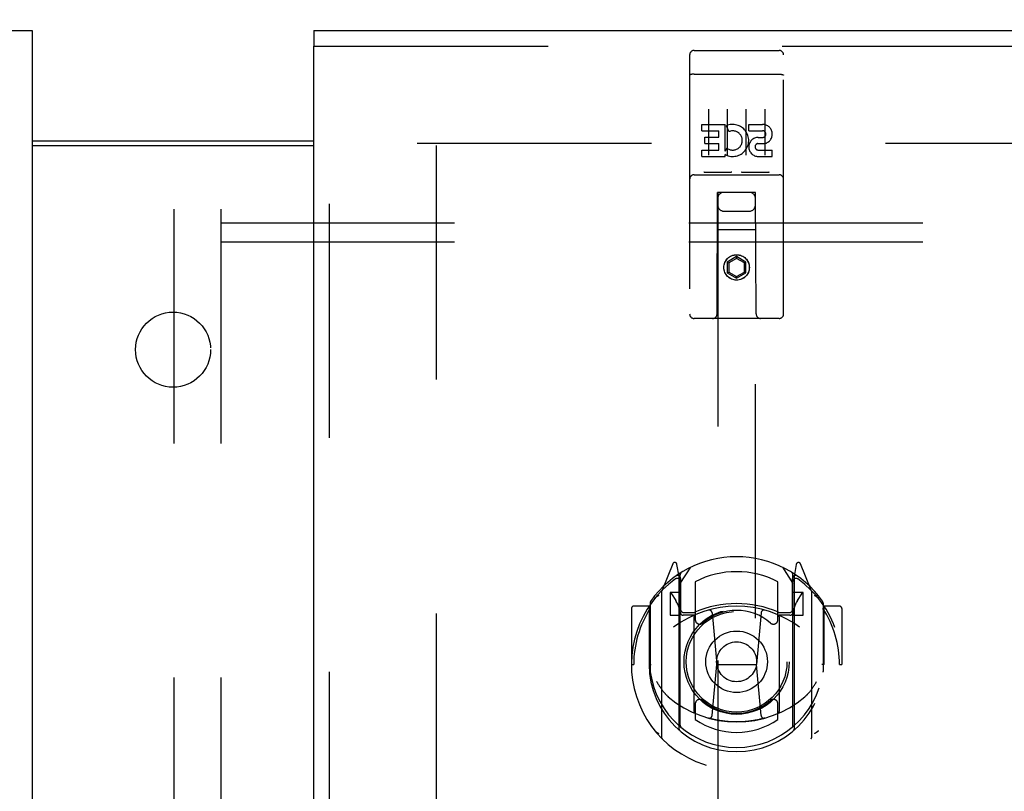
# Model space of a CAD drawing. Header units: inches. Extents: x 0 to 283, y 0 to 183.
# Tile 51 of 116: x 100 to 106, y 126 to 131. Entities that reach past the tile are written whole.
import ezdxf

# ---------------------------------------------------------------- set-up
doc = ezdxf.new("R2010")
doc.units = ezdxf.units.IN
doc.header["$LTSCALE"] = 15.583333
doc.header["$MEASUREMENT"] = 0
doc.linetypes.add('HIDDEN', pattern=[0.2, 0.1, -0.1])
doc.layers.get('0').update_dxf_attribs({"linetype": 'CONTINUOUS'})
for name, color, linetype in [('DEFAULT_2', 8, 'HIDDEN'), ('LEFTHAND_DOOR_ASSEMBLY', 7, 'CONTINUOUS'), ('RIGHTHAND_DOOR_ASSEMBLY', 7, 'CONTINUOUS'), ('SUBPANEL', 7, 'CONTINUOUS')]:
    doc.layers.add(name, color=color, linetype=linetype)

msp = doc.modelspace()

# ---------------------------------------------------------------- linework, layer by layer
at = {"color": 7, "linetype": 'Continuous'}
msp.add_line((99.8003, 130.4268), (101.6753, 130.4268), dxfattribs=at)
at = {"color": 3, "linetype": 'Continuous'}
msp.add_line((99.8003, 130.3968), (101.6753, 130.3968), dxfattribs=at)
at = {"layer": 'DEFAULT_2', "color": 8, "linetype": 'HIDDEN'}
for p, q in [((100.7461, 97.2463), (100.7461, 132.2422)), ((101.0586, 97.2463), (101.0586, 132.2422)), ((102.3628, 130.4118), (137.3316, 130.4118)), ((102.4878, 130.3968), (102.4878, 57.4268))]:
    msp.add_line(p, q, dxfattribs=at)
at = {"layer": 'LEFTHAND_DOOR_ASSEMBLY', "color": 3, "linetype": 'Continuous'}
for p, q in [((62.8628, 131.1618), (99.8003, 131.1618)), ((99.8003, 131.0578), (99.8003, 56.7658))]:
    msp.add_line(p, q, dxfattribs=at)
at = {"layer": 'LEFTHAND_DOOR_ASSEMBLY', "color": 7, "linetype": 'Continuous'}
msp.add_line((99.8003, 131.1618), (99.8003, 131.0578), dxfattribs=at)
at = {"layer": 'LEFTHAND_DOOR_ASSEMBLY', "color": 8, "linetype": 'HIDDEN'}
msp.add_line((62.8628, 131.0578), (99.8003, 131.0578), dxfattribs=at)
at = {"layer": 'RIGHTHAND_DOOR_ASSEMBLY', "color": 7, "linetype": 'Continuous'}
msp.add_line((101.6753, 131.1618), (101.6753, 131.0578), dxfattribs=at)
at = {"layer": 'RIGHTHAND_DOOR_ASSEMBLY', "color": 3, "linetype": 'Continuous'}
for p, q in [((101.6753, 131.1618), (138.6128, 131.1618)), ((101.6753, 56.7658), (101.6753, 131.0578))]:
    msp.add_line(p, q, dxfattribs=at)
at = {"layer": 'RIGHTHAND_DOOR_ASSEMBLY', "color": 8, "linetype": 'HIDDEN'}
for p, q in [((101.6753, 131.0578), (138.6128, 131.0578)), ((101.7793, 56.7658), (101.7793, 131.0578)), ((104.1753, 130.9993), (104.1753, 129.2743)), ((104.2053, 131.0293), (104.7703, 131.0293)), ((104.8003, 129.2743), (104.8003, 130.9993)), ((104.1919, 130.8706), (104.1912, 130.8705)), ((104.1927, 130.8706), (104.1919, 130.8706)), ((104.1934, 130.8707), (104.1927, 130.8706)), ((104.1942, 130.8708), (104.1934, 130.8707)), ((104.195, 130.8709), (104.1942, 130.8708)), ((104.1958, 130.871), (104.195, 130.8709)), ((104.1966, 130.871), (104.1958, 130.871)), ((104.1974, 130.8711), (104.1966, 130.871)), ((104.1982, 130.8711), (104.1974, 130.8711)), ((104.199, 130.8712), (104.1982, 130.8711)), ((104.1999, 130.8712), (104.199, 130.8712)), ((104.2007, 130.8712), (104.1999, 130.8712)), ((104.2015, 130.8713), (104.2007, 130.8712)), ((104.2024, 130.8713), (104.2015, 130.8713)), ((104.2032, 130.8713), (104.2024, 130.8713)), ((104.204, 130.8713), (104.2032, 130.8713)), ((104.2049, 130.8713), (104.204, 130.8713)), ((104.2049, 130.8713), (104.7703, 130.8713)), ((104.7703, 130.8713), (104.7711, 130.8713)), ((104.7711, 130.8713), (104.772, 130.8713)), ((104.772, 130.8713), (104.7728, 130.8713)), ((104.7728, 130.8713), (104.7737, 130.8713)), ((104.7737, 130.8713), (104.7745, 130.8713)), ((104.7745, 130.8713), (104.7753, 130.8712)), ((104.7753, 130.8712), (104.7762, 130.8712)), ((104.7762, 130.8712), (104.777, 130.8711)), ((104.777, 130.8711), (104.7778, 130.8711)), ((104.7778, 130.8711), (104.7786, 130.871)), ((104.7786, 130.871), (104.7794, 130.871)), ((104.7794, 130.871), (104.7802, 130.8709)), ((104.7802, 130.8709), (104.781, 130.8708)), ((104.781, 130.8708), (104.7818, 130.8708)), ((104.7818, 130.8708), (104.7826, 130.8707)), ((104.7826, 130.8707), (104.7833, 130.8706)), ((104.3003, 130.6382), (104.3003, 130.3322)), ((104.4253, 130.6382), (104.4253, 130.3322)), ((104.5503, 130.6382), (104.5503, 130.3322)), ((104.6753, 130.6382), (104.6753, 130.3322)), ((104.256, 130.4941), (104.256, 130.5366)), ((104.256, 130.5366), (104.4121, 130.5366)), ((104.4121, 130.359), (104.4121, 130.5366)), ((104.4365, 130.4885), (104.4195, 130.5276)), ((104.5684, 130.4941), (104.5684, 130.5366)), ((104.5684, 130.5366), (104.6608, 130.5366)), ((104.256, 130.4941), (104.3695, 130.4941)), ((104.3695, 130.4517), (104.3695, 130.4941)), ((104.5684, 130.4941), (104.6608, 130.4941)), ((104.2773, 130.4092), (104.2773, 130.4517)), ((104.2773, 130.4517), (104.3695, 130.4517)), ((104.2773, 130.4092), (104.3695, 130.4092)), ((104.3695, 130.3658), (104.3695, 130.4092)), ((104.6283, 130.4093), (104.6746, 130.4093)), ((104.6322, 130.4503), (104.6607, 130.4503)), ((104.256, 130.3233), (104.256, 130.3658)), ((104.256, 130.3658), (104.3695, 130.3658)), ((104.256, 130.3233), (104.4121, 130.3233)), ((104.4121, 130.359), (104.4251, 130.3775)), ((104.4121, 130.3233), (104.4121, 130.3356)), ((104.4156, 130.3338), (104.4121, 130.3356)), ((104.6322, 130.3658), (104.7247, 130.3658)), ((104.6322, 130.3233), (104.7247, 130.3233)), ((104.7247, 130.3233), (104.7247, 130.3658)), ((104.2053, 130.2013), (104.7703, 130.2013)), ((104.4489, 130.2173), (104.2769, 130.2173)), ((104.6989, 130.2173), (104.5269, 130.2173)), ((104.3578, 129.2743), (104.3613, 130.0843)), ((104.3628, 130.0843), (104.3613, 130.0843)), ((104.3628, 130.0843), (104.3628, 96.0826)), ((104.6128, 130.0843), (104.3628, 130.0843)), ((104.6128, 96.0826), (104.6128, 130.0843)), ((104.6143, 130.0843), (104.6128, 130.0843)), ((104.6178, 129.2743), (104.6143, 130.0843)), ((104.4028, 129.9593), (104.5728, 129.9593)), ((104.6154, 129.8343), (104.3602, 129.8343)), ((104.4878, 129.6562), (104.4253, 129.6201)), ((104.4253, 129.6201), (104.4253, 129.5479)), ((104.4253, 129.6201), (104.4353, 129.6143)), ((104.4878, 129.6446), (104.4353, 129.6143)), ((104.4353, 129.6143), (104.4353, 129.5537)), ((104.4878, 129.6562), (104.4878, 129.6446)), ((104.5503, 129.6201), (104.4878, 129.6562)), ((104.5403, 129.6143), (104.4878, 129.6446)), ((104.5503, 129.6201), (104.5403, 129.6143)), ((104.5403, 129.5537), (104.5403, 129.6143)), ((104.5503, 129.5479), (104.5503, 129.6201)), ((104.4253, 129.5479), (104.4353, 129.5537)), ((104.4253, 129.5479), (104.4878, 129.5119)), ((104.4353, 129.5537), (104.4878, 129.5234)), ((104.4878, 129.5234), (104.5403, 129.5537)), ((104.4878, 129.5119), (104.5503, 129.5479)), ((104.5503, 129.5479), (104.5403, 129.5537)), ((104.4878, 129.5119), (104.4878, 129.5234)), ((104.7703, 129.2443), (104.2053, 129.2443)), ((104.0624, 127.6102), (103.9922, 127.4347)), ((104.1053, 127.5266), (104.0911, 127.6072)), ((104.1128, 127.4794), (104.1828, 127.5884)), ((104.7928, 127.5884), (104.8628, 127.4794)), ((104.8845, 127.6072), (104.8703, 127.5266)), ((104.9834, 127.4347), (104.9132, 127.6102)), ((104.084, 127.5301), (104.0838, 127.53)), ((104.084, 127.5301), (104.0838, 127.53)), ((104.0845, 127.5305), (104.084, 127.5301)), ((104.1053, 126.5104), (104.1053, 127.5266)), ((104.1128, 126.5352), (104.1128, 127.5383)), ((104.1153, 127.5136), (104.1153, 127.3063)), ((104.8603, 127.3063), (104.8603, 127.5136)), ((104.8628, 126.5352), (104.8628, 127.5383)), ((104.8703, 127.5266), (104.8703, 126.5104)), ((104.8918, 127.53), (104.8873, 127.5331)), ((104.2128, 127.4916), (104.2128, 127.2389)), ((104.7628, 127.2389), (104.7628, 127.4916)), ((103.9878, 127.4241), (103.9878, 126.4566)), ((104.0453, 127.4194), (104.0453, 127.2694)), ((104.1128, 127.4194), (104.0453, 127.4194)), ((104.0536, 127.4117), (104.083, 127.3658)), ((104.9303, 127.4194), (104.8628, 127.4194)), ((104.8926, 127.3658), (104.922, 127.4117)), ((104.9303, 127.2694), (104.9303, 127.4194)), ((104.9878, 126.4566), (104.9878, 127.4241)), ((103.7878, 127.3135), (103.7878, 126.9403)), ((103.9053, 127.3285), (103.8028, 127.3285)), ((103.9053, 127.3285), (103.9053, 126.9403)), ((103.9134, 127.3135), (103.9053, 127.3285)), ((103.9128, 127.3512), (103.9128, 126.8937)), ((105.0703, 127.3285), (105.0622, 127.3135)), ((105.0628, 127.3512), (105.0628, 126.8937)), ((105.0703, 126.9403), (105.0703, 127.3285)), ((105.1728, 127.3285), (105.0703, 127.3285)), ((105.1878, 127.3135), (105.1878, 126.9403)), ((104.0453, 127.2694), (104.1053, 127.2694)), ((104.2053, 127.2683), (104.1328, 127.2683)), ((104.1353, 127.2863), (104.2011, 127.2863)), ((104.2053, 126.6272), (104.2053, 127.2584)), ((104.3247, 127.2845), (104.3553, 126.9403)), ((104.6509, 127.2845), (104.6203, 126.9403)), ((104.8428, 127.2683), (104.7703, 127.2683)), ((104.7703, 127.2584), (104.7703, 126.6272)), ((104.7745, 127.2863), (104.8403, 127.2863)), ((104.8703, 127.2694), (104.9303, 127.2694)), ((103.7878, 126.9403), (103.8028, 126.9403)), ((103.9053, 126.9403), (103.9203, 126.9404)), ((104.3251, 126.601), (104.3553, 126.9403)), ((104.3553, 126.9403), (104.6203, 126.9403)), ((104.6505, 126.601), (104.6203, 126.9403)), ((105.0703, 126.9403), (105.0553, 126.9404)), ((105.1728, 126.9403), (105.1878, 126.9403)), ((103.9128, 126.8937), (103.913, 126.891)), ((105.0628, 126.8937), (105.0626, 126.891)), ((104.2128, 126.6777), (104.2128, 126.5749)), ((104.7628, 126.5749), (104.7628, 126.6777))]:
    msp.add_line(p, q, dxfattribs=at)
for points in [[(104.1912, 130.8705), (104.1908, 130.8704), (104.1904, 130.8704), (104.1901, 130.8703), (104.1897, 130.8702), (104.1893, 130.8702), (104.189, 130.8701), (104.1886, 130.8701), (104.1883, 130.87), (104.1879, 130.87), (104.1876, 130.8699), (104.1873, 130.8698), (104.1869, 130.8698), (104.1866, 130.8697), (104.1863, 130.8696), (104.186, 130.8696), (104.1856, 130.8695), (104.1853, 130.8694), (104.185, 130.8694), (104.1847, 130.8693), (104.1844, 130.8692), (104.1841, 130.8692), (104.1838, 130.8691), (104.1835, 130.869), (104.1832, 130.8689), (104.1829, 130.8689), (104.1827, 130.8688), (104.1824, 130.8687), (104.1821, 130.8686), (104.1819, 130.8685), (104.1816, 130.8684), (104.1813, 130.8684), (104.1811, 130.8683), (104.1808, 130.8682), (104.1806, 130.8681), (104.1804, 130.868), (104.1801, 130.8679), (104.1799, 130.8679), (104.1797, 130.8678), (104.1795, 130.8677), (104.1793, 130.8676), (104.179, 130.8675), (104.1788, 130.8674), (104.1787, 130.8673), (104.1785, 130.8672), (104.1783, 130.8671), (104.1781, 130.867), (104.1779, 130.8669), (104.1778, 130.8668), (104.1776, 130.8667), (104.1774, 130.8666), (104.1773, 130.8665), (104.1771, 130.8665), (104.177, 130.8664), (104.1769, 130.8663), (104.1767, 130.8662), (104.1766, 130.8661), (104.1765, 130.866), (104.1764, 130.8659), (104.1763, 130.8658), (104.1762, 130.8657), (104.1761, 130.8656), (104.176, 130.8655), (104.1759, 130.8654), (104.1758, 130.8652), (104.1757, 130.8651), (104.1757, 130.865), (104.1756, 130.8649), (104.1755, 130.8648), (104.1755, 130.8647), (104.1754, 130.8646), (104.1754, 130.8645), (104.1754, 130.8644), (104.1754, 130.8643), (104.1753, 130.8642), (104.1753, 130.8641), (104.1753, 130.864), (104.1753, 130.8639)], [(104.7833, 130.8706), (104.7841, 130.8705), (104.7844, 130.8705), (104.7848, 130.8704), (104.7852, 130.8704), (104.7855, 130.8703), (104.7859, 130.8702), (104.7863, 130.8702), (104.7866, 130.8701), (104.787, 130.8701), (104.7873, 130.87), (104.7877, 130.87), (104.788, 130.8699), (104.7883, 130.8698), (104.7887, 130.8698), (104.789, 130.8697), (104.7893, 130.8696), (104.7897, 130.8696), (104.79, 130.8695), (104.7903, 130.8694), (104.7906, 130.8694), (104.7909, 130.8693), (104.7912, 130.8692), (104.7915, 130.8692), (104.7918, 130.8691), (104.7921, 130.869), (104.7924, 130.8689), (104.7927, 130.8689), (104.7929, 130.8688), (104.7932, 130.8687), (104.7935, 130.8686), (104.7938, 130.8685), (104.794, 130.8684), (104.7943, 130.8684), (104.7945, 130.8683), (104.7948, 130.8682), (104.795, 130.8681), (104.7952, 130.868), (104.7955, 130.8679), (104.7957, 130.8679), (104.7959, 130.8678), (104.7961, 130.8677), (104.7964, 130.8676), (104.7966, 130.8675), (104.7968, 130.8674), (104.797, 130.8673), (104.7971, 130.8672), (104.7973, 130.8671), (104.7975, 130.867), (104.7977, 130.8669), (104.7979, 130.8668), (104.798, 130.8667), (104.7982, 130.8666), (104.7983, 130.8665), (104.7985, 130.8665), (104.7986, 130.8664), (104.7988, 130.8663), (104.7989, 130.8662), (104.799, 130.8661), (104.7991, 130.866), (104.7992, 130.8659), (104.7994, 130.8658), (104.7995, 130.8657), (104.7996, 130.8656), (104.7996, 130.8655), (104.7997, 130.8654), (104.7998, 130.8652), (104.7999, 130.8651), (104.7999, 130.865), (104.8, 130.8649), (104.8001, 130.8648), (104.8001, 130.8647), (104.8002, 130.8646), (104.8002, 130.8645), (104.8002, 130.8644), (104.8003, 130.8643), (104.8003, 130.8642), (104.8003, 130.8641), (104.8003, 130.864), (104.8003, 130.8639)], [(104.2769, 130.2173), (104.2767, 130.2173), (104.2765, 130.2173), (104.2763, 130.2173), (104.2761, 130.2173), (104.2759, 130.2174), (104.2757, 130.2174), (104.2755, 130.2174), (104.2753, 130.2174), (104.2751, 130.2174), (104.2749, 130.2174), (104.2747, 130.2174), (104.2746, 130.2174), (104.2744, 130.2175), (104.2742, 130.2175), (104.2741, 130.2175), (104.2739, 130.2175), (104.2737, 130.2175), (104.2736, 130.2176), (104.2734, 130.2176), (104.2733, 130.2176), (104.2731, 130.2176), (104.273, 130.2177), (104.2728, 130.2177), (104.2727, 130.2177), (104.2726, 130.2177), (104.2724, 130.2178), (104.2723, 130.2178), (104.2722, 130.2178), (104.2721, 130.2179), (104.2719, 130.2179), (104.2718, 130.2179), (104.2717, 130.218), (104.2716, 130.218), (104.2715, 130.218), (104.2714, 130.2181), (104.2713, 130.2181), (104.2711, 130.2182), (104.271, 130.2182), (104.2709, 130.2182), (104.2708, 130.2183), (104.2708, 130.2183), (104.2707, 130.2184), (104.2706, 130.2184), (104.2705, 130.2185), (104.2704, 130.2185), (104.2703, 130.2185)], [(104.4553, 130.2185), (104.4552, 130.2185), (104.4551, 130.2185), (104.455, 130.2184), (104.4549, 130.2184), (104.4549, 130.2183), (104.4548, 130.2183), (104.4547, 130.2182), (104.4546, 130.2182), (104.4545, 130.2182), (104.4543, 130.2181), (104.4542, 130.2181), (104.4541, 130.218), (104.454, 130.218), (104.4539, 130.218), (104.4538, 130.2179), (104.4537, 130.2179), (104.4535, 130.2179), (104.4534, 130.2178), (104.4533, 130.2178), (104.4532, 130.2178), (104.453, 130.2177), (104.4529, 130.2177), (104.4528, 130.2177), (104.4526, 130.2177), (104.4525, 130.2176), (104.4523, 130.2176), (104.4522, 130.2176), (104.452, 130.2176), (104.4519, 130.2175), (104.4517, 130.2175), (104.4516, 130.2175), (104.4514, 130.2175), (104.4512, 130.2175), (104.451, 130.2174), (104.4509, 130.2174), (104.4507, 130.2174), (104.4505, 130.2174), (104.4503, 130.2174), (104.4501, 130.2174), (104.4499, 130.2174), (104.4498, 130.2174), (104.4496, 130.2173), (104.4493, 130.2173), (104.4491, 130.2173), (104.4489, 130.2173)], [(104.5269, 130.2173), (104.5267, 130.2173), (104.5265, 130.2173), (104.5263, 130.2173), (104.5261, 130.2173), (104.5259, 130.2174), (104.5257, 130.2174), (104.5255, 130.2174), (104.5253, 130.2174), (104.5251, 130.2174), (104.5249, 130.2174), (104.5247, 130.2174), (104.5246, 130.2174), (104.5244, 130.2175), (104.5242, 130.2175), (104.5241, 130.2175), (104.5239, 130.2175), (104.5237, 130.2175), (104.5236, 130.2176), (104.5234, 130.2176), (104.5233, 130.2176), (104.5231, 130.2176), (104.523, 130.2177), (104.5228, 130.2177), (104.5227, 130.2177), (104.5226, 130.2177), (104.5224, 130.2178), (104.5223, 130.2178), (104.5222, 130.2178), (104.5221, 130.2179), (104.5219, 130.2179), (104.5218, 130.2179), (104.5217, 130.218), (104.5216, 130.218), (104.5215, 130.218), (104.5214, 130.2181), (104.5213, 130.2181), (104.5212, 130.2182), (104.5211, 130.2182), (104.521, 130.2182), (104.5209, 130.2183), (104.5208, 130.2183), (104.5207, 130.2184), (104.5206, 130.2184), (104.5205, 130.2185), (104.5204, 130.2185), (104.5203, 130.2185)], [(104.7053, 130.2185), (104.7052, 130.2185), (104.7051, 130.2185), (104.705, 130.2184), (104.705, 130.2184), (104.7049, 130.2183), (104.7048, 130.2183), (104.7047, 130.2182), (104.7046, 130.2182), (104.7045, 130.2182), (104.7044, 130.2181), (104.7042, 130.2181), (104.7041, 130.218), (104.704, 130.218), (104.7039, 130.218), (104.7038, 130.2179), (104.7037, 130.2179), (104.7036, 130.2179), (104.7034, 130.2178), (104.7033, 130.2178), (104.7032, 130.2178), (104.703, 130.2177), (104.7029, 130.2177), (104.7028, 130.2177), (104.7026, 130.2177), (104.7025, 130.2176), (104.7023, 130.2176), (104.7022, 130.2176), (104.702, 130.2176), (104.7019, 130.2175), (104.7017, 130.2175), (104.7016, 130.2175), (104.7014, 130.2175), (104.7012, 130.2175), (104.7011, 130.2174), (104.7009, 130.2174), (104.7007, 130.2174), (104.7005, 130.2174), (104.7003, 130.2174), (104.7001, 130.2174), (104.6999, 130.2174), (104.6998, 130.2174), (104.6996, 130.2173), (104.6993, 130.2173), (104.6991, 130.2173), (104.6989, 130.2173)], [(103.9424, 127.3791), (103.9431, 127.38), (103.9438, 127.3808), (103.9445, 127.3816), (103.9452, 127.3824), (103.9459, 127.3832), (103.9467, 127.384), (103.9474, 127.3848), (103.9482, 127.3856), (103.9489, 127.3863), (103.9497, 127.3871), (103.9504, 127.3878), (103.9512, 127.3885), (103.952, 127.3892), (103.9528, 127.3899), (103.9536, 127.3906), (103.9544, 127.3913), (103.9552, 127.3919), (103.9561, 127.3926), (103.9569, 127.3932), (103.9577, 127.3938), (103.9586, 127.3944), (103.9594, 127.395), (103.9603, 127.3956), (103.9612, 127.3962), (103.962, 127.3967), (103.9629, 127.3972), (103.9638, 127.3978), (103.9647, 127.3983), (103.9656, 127.3988), (103.9665, 127.3992), (103.9674, 127.3997), (103.9684, 127.4001), (103.9693, 127.4006), (103.9702, 127.401)], [(105.0054, 127.401), (105.0063, 127.4006), (105.0073, 127.4001), (105.0082, 127.3997), (105.0091, 127.3992), (105.01, 127.3988), (105.0109, 127.3983), (105.0118, 127.3978), (105.0127, 127.3972), (105.0136, 127.3967), (105.0144, 127.3962), (105.0153, 127.3956), (105.0162, 127.395), (105.017, 127.3944), (105.0179, 127.3938), (105.0187, 127.3932), (105.0195, 127.3926), (105.0204, 127.3919), (105.0212, 127.3913), (105.022, 127.3906), (105.0228, 127.3899), (105.0236, 127.3892), (105.0244, 127.3885), (105.0252, 127.3878), (105.0259, 127.3871), (105.0267, 127.3863), (105.0275, 127.3856), (105.0282, 127.3848), (105.0289, 127.384), (105.0297, 127.3832), (105.0304, 127.3824), (105.0311, 127.3816), (105.0318, 127.3808), (105.0325, 127.38), (105.0332, 127.3791)], [(103.9553, 126.8269), (103.9584, 126.8217), (103.9615, 126.8166), (103.9644, 126.8118), (103.9673, 126.8072), (103.9701, 126.8028), (103.9728, 126.7985), (103.9755, 126.7945), (103.9781, 126.7906), (103.9807, 126.7868), (103.9831, 126.7832), (103.9856, 126.7798), (103.988, 126.7764), (103.9903, 126.7732), (103.9926, 126.7701), (103.9949, 126.7672), (103.9971, 126.7643), (103.9993, 126.7616), (104.0014, 126.7589), (104.0035, 126.7564), (104.0055, 126.7539), (104.0075, 126.7515), (104.0095, 126.7493), (104.0114, 126.7471), (104.0133, 126.745), (104.0152, 126.743), (104.017, 126.741), (104.0188, 126.7391), (104.0206, 126.7373), (104.0223, 126.7356), (104.024, 126.734), (104.0257, 126.7324), (104.0273, 126.7308), (104.0289, 126.7294), (104.0304, 126.728), (104.032, 126.7266), (104.0335, 126.7253)], [(104.9421, 126.7253), (104.9436, 126.7266), (104.9451, 126.7279), (104.9467, 126.7293), (104.9483, 126.7308), (104.9499, 126.7324), (104.9516, 126.7339), (104.9533, 126.7356), (104.955, 126.7373), (104.9568, 126.7391), (104.9586, 126.741), (104.9604, 126.743), (104.9623, 126.745), (104.9642, 126.7471), (104.9661, 126.7493), (104.9681, 126.7515), (104.9701, 126.7539), (104.9721, 126.7564), (104.9742, 126.7589), (104.9763, 126.7615), (104.9785, 126.7643), (104.9807, 126.7671), (104.983, 126.7701), (104.9853, 126.7732), (104.9876, 126.7764), (104.99, 126.7797), (104.9924, 126.7832), (104.9949, 126.7868), (104.9975, 126.7905), (105.0001, 126.7944), (105.0028, 126.7985), (105.0055, 126.8027), (105.0083, 126.8072), (105.0112, 126.8118), (105.0141, 126.8166), (105.0172, 126.8217), (105.0203, 126.8269)], [(104.6758, 126.5835), (104.6704, 126.5821), (104.665, 126.5806), (104.6595, 126.5792), (104.6541, 126.5779), (104.6487, 126.5766), (104.6432, 126.5753), (104.6377, 126.5741), (104.6323, 126.5729), (104.6268, 126.5718), (104.6213, 126.5707), (104.6158, 126.5696), (104.6103, 126.5686), (104.6048, 126.5677), (104.5993, 126.5668), (104.5937, 126.5659), (104.5882, 126.5651), (104.5827, 126.5643), (104.5771, 126.5636), (104.5716, 126.5629), (104.566, 126.5622), (104.5604, 126.5616), (104.5549, 126.5611), (104.5493, 126.5605), (104.5437, 126.5601), (104.5381, 126.5596), (104.5325, 126.5593), (104.527, 126.5589), (104.5214, 126.5586), (104.5158, 126.5584), (104.5102, 126.5582), (104.5046, 126.558), (104.499, 126.5579), (104.4934, 126.5579), (104.4878, 126.5578), (104.4822, 126.5579), (104.4766, 126.5579), (104.471, 126.558), (104.4654, 126.5582), (104.4598, 126.5584), (104.4542, 126.5586), (104.4486, 126.5589), (104.4431, 126.5593), (104.4375, 126.5596), (104.4319, 126.5601), (104.4263, 126.5605), (104.4207, 126.5611), (104.4152, 126.5616), (104.4096, 126.5622), (104.4041, 126.5629), (104.3985, 126.5636), (104.393, 126.5643), (104.3874, 126.5651), (104.3819, 126.5659), (104.3763, 126.5668), (104.3708, 126.5677), (104.3653, 126.5686), (104.3598, 126.5696), (104.3543, 126.5707), (104.3488, 126.5718), (104.3433, 126.5729), (104.3379, 126.5741), (104.3324, 126.5753), (104.327, 126.5766), (104.3215, 126.5779), (104.3161, 126.5792), (104.3107, 126.5806), (104.3053, 126.5821), (104.2999, 126.5835)], [(103.9702, 126.4797), (103.9693, 126.4801), (103.9684, 126.4805), (103.9674, 126.481), (103.9665, 126.4814), (103.9656, 126.4819), (103.9647, 126.4824), (103.9638, 126.4829), (103.9629, 126.4834), (103.962, 126.484), (103.9612, 126.4845), (103.9603, 126.4851), (103.9594, 126.4857), (103.9586, 126.4862), (103.9577, 126.4868), (103.9569, 126.4875), (103.9561, 126.4881), (103.9552, 126.4887), (103.9544, 126.4894), (103.9536, 126.4901), (103.9528, 126.4907), (103.952, 126.4914), (103.9512, 126.4921), (103.9504, 126.4929), (103.9497, 126.4936), (103.9489, 126.4943), (103.9482, 126.4951), (103.9474, 126.4959), (103.9467, 126.4966), (103.9459, 126.4974), (103.9452, 126.4982), (103.9445, 126.499), (103.9438, 126.4999), (103.9431, 126.5007), (103.9424, 126.5015)], [(105.0332, 126.5015), (105.0325, 126.5007), (105.0318, 126.4999), (105.0311, 126.499), (105.0304, 126.4982), (105.0297, 126.4974), (105.0289, 126.4966), (105.0282, 126.4959), (105.0275, 126.4951), (105.0267, 126.4943), (105.0259, 126.4936), (105.0252, 126.4929), (105.0244, 126.4921), (105.0236, 126.4914), (105.0228, 126.4907), (105.022, 126.4901), (105.0212, 126.4894), (105.0204, 126.4887), (105.0195, 126.4881), (105.0187, 126.4875), (105.0179, 126.4868), (105.017, 126.4862), (105.0162, 126.4857), (105.0153, 126.4851), (105.0144, 126.4845), (105.0136, 126.484), (105.0127, 126.4834), (105.0118, 126.4829), (105.0109, 126.4824), (105.01, 126.4819), (105.0091, 126.4814), (105.0082, 126.481), (105.0073, 126.4805), (105.0063, 126.4801), (105.0054, 126.4797)]]:
    msp.add_lwpolyline(points, dxfattribs=at)
for centre, radius in [((104.4878, 129.5843), 0.085), ((104.4878, 129.5843), 0.0845), ((104.4878, 126.9583), 0.35), ((104.4878, 126.9583), 0.335), ((104.4878, 126.9583), 0.205), ((104.4878, 126.9583), 0.133)]:
    msp.add_circle(centre, radius, dxfattribs=at)
for centre, radius, start, end in [((104.2053, 130.9993), 0.03, 90, 180), ((104.7703, 130.9993), 0.03, 0, 90), ((104.4619, 130.4298), 0.1065, 244.26362, 113.40274), ((104.6609, 130.4722), 0.0644, 282.29948, 90.07752), ((104.4619, 130.4298), 0.0639, 234.88948, 113.40261), ((104.6608, 130.4722), 0.0219, 269.90115, 90), ((104.6322, 130.3868), 0.0635, 90, 270), ((104.6322, 130.3877), 0.0219, 100.307, 270), ((104.2053, 130.1713), 0.03, 90, 180), ((104.7703, 130.1713), 0.03, 0, 90), ((104.4028, 130.0443), 0.04, 90, 180), ((104.5728, 130.0443), 0.04, 0, 90), ((104.4028, 129.9993), 0.04, 180, 270), ((104.5728, 129.9993), 0.04, 270, 360), ((104.2053, 129.2743), 0.03, 180, 270), ((104.3278, 129.2743), 0.03, 270, 360), ((104.6478, 129.2743), 0.03, 180, 270), ((104.7703, 129.2743), 0.03, 270, 360), ((104.4878, 126.9583), 0.7, 35.29614, 144.70386), ((104.0763, 127.6046), 0.015, 10, 158.19585), ((104.8993, 127.6046), 0.015, 21.80415, 170), ((104.4878, 126.9403), 0.7, 125.51263, 54.48737), ((104.0928, 127.4938), 0.02, 0, 125.51263), ((104.0953, 127.5136), 0.02, 0, 125.25426), ((104.1328, 127.5383), 0.02, 121.4688, 179.99919), ((104.4878, 126.9583), 0.6, 62.72039, 117.27961), ((104.8428, 127.5383), 0.02, 0, 58.52955), ((104.8803, 127.5136), 0.02, 54.74574, 180), ((104.8828, 127.4938), 0.02, 54.48737, 180), ((104.0028, 127.4241), 0.015, 135.07479, 180), ((104.0578, 127.4144), 0.005, 90, 212.67924), ((104.9178, 127.4144), 0.005, 327.32076, 90), ((104.9728, 127.4241), 0.015, 0, 44.92521), ((103.8028, 127.3135), 0.015, 90, 180), ((104.4878, 126.9403), 0.685, 146.98851, 180), ((103.9328, 127.3512), 0.02, 144.70386, 180), ((104.4878, 126.6278), 0.7, 53.23192, 126.76808), ((103.9248, 127.2643), 0.188, 0, 32.67924), ((104.4878, 126.6458), 0.7, 66.53604, 113.46396), ((105.0508, 127.2643), 0.188, 147.32076, 180), ((105.0428, 127.3512), 0.02, 0, 35.29614), ((104.4878, 126.9403), 0.685, 0, 33.01149), ((105.1728, 127.3135), 0.015, 0, 90), ((104.1328, 127.2883), 0.02, 180, 270), ((104.1353, 127.3063), 0.02, 180, 270), ((104.2011, 127.3063), 0.02, 270, 293.46396), ((104.2203, 127.2584), 0.015, 112.9863, 180), ((104.4878, 126.9583), 0.3425, 48.87392, 131.12608), ((104.3048, 127.2827), 0.02, 5.07961, 105.6131), ((104.6708, 127.2827), 0.02, 74.3869, 174.92039), ((104.7553, 127.2584), 0.015, 0, 67.0137), ((104.7745, 127.3063), 0.02, 246.53604, 270), ((104.8403, 127.3063), 0.02, 270, 360), ((104.8428, 127.2883), 0.02, 270, 360), ((104.2428, 127.2389), 0.03, 180, 311.12608), ((104.7328, 127.2389), 0.03, 228.87392, 360), ((104.4878, 126.9428), 0.5825, 180.24643, 359.75357), ((103.9328, 126.8937), 0.02, 180, 187.66218), ((104.4878, 126.9683), 0.58, 187.66218, 352.33782), ((105.0428, 126.8937), 0.02, 352.33782, 360), ((104.4878, 127.2578), 0.7, 229.52902, 310.47098), ((104.2428, 126.6777), 0.03, 48.87392, 180), ((104.4878, 126.9583), 0.3425, 228.87392, 311.12608), ((104.7328, 126.6777), 0.03, 0, 131.12608), ((104.2203, 126.6272), 0.015, 180, 247.0137), ((104.3052, 126.6028), 0.02, 254.42484, 354.92039), ((104.6704, 126.6028), 0.02, 185.07961, 285.57516), ((104.7553, 126.6272), 0.015, 292.9863, 360), ((104.1328, 126.5352), 0.02, 180, 230.65944), ((104.4878, 126.9683), 0.48, 235.04613, 304.95387), ((104.8428, 126.5352), 0.02, 309.33785, 359.99835), ((104.1203, 126.5104), 0.015, 180, 229.64129), ((104.8553, 126.5104), 0.015, 310.35871, 360), ((104.0028, 126.4566), 0.015, 180, 224.92521), ((104.9728, 126.4566), 0.015, 315.07479, 360)]:
    msp.add_arc(centre, radius, start, end, dxfattribs=at)
at = {"layer": 'SUBPANEL', "color": 8, "linetype": 'HIDDEN'}
for p, q in [((66.7691, 129.8806), (134.7066, 129.8806)), ((66.7691, 129.7556), (134.7066, 129.7556))]:
    msp.add_line(p, q, dxfattribs=at)
msp.add_circle((100.7378, 129.0368), 0.25, dxfattribs=at)

doc.saveas('drawing.dxf')
